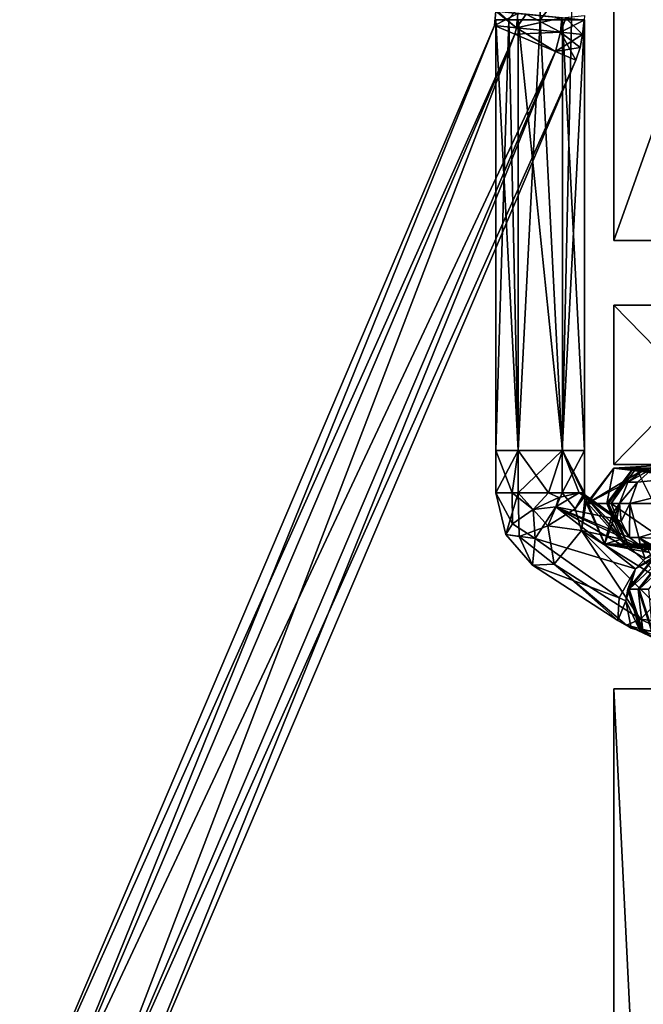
# Model space of a CAD drawing. Header units: millimetres. Extents: x -28.2 to 28.2, y -16.2 to 37.5.
# Tile 4 of 39: x -22.6 to -12, y 10.7 to 27.3. Entities that reach past the tile are written whole.
import ezdxf

# ---------------------------------------------------------------- set-up
doc = ezdxf.new("R2010")
doc.units = ezdxf.units.MM
doc.header["$LTSCALE"] = 65.185185
for name, color, linetype in [('11', 7, 'CONTINUOUS'), ('174', 7, 'CONTINUOUS'), ('175', 7, 'CONTINUOUS'), ('176', 7, 'CONTINUOUS'), ('177', 7, 'CONTINUOUS'), ('178', 7, 'CONTINUOUS'), ('179', 7, 'CONTINUOUS'), ('180', 7, 'CONTINUOUS'), ('19', 7, 'CONTINUOUS'), ('2', 7, 'CONTINUOUS'), ('3', 7, 'CONTINUOUS'), ('407', 7, 'CONTINUOUS'), ('408', 7, 'CONTINUOUS'), ('409', 7, 'CONTINUOUS'), ('410', 7, 'CONTINUOUS'), ('411', 7, 'CONTINUOUS'), ('412', 7, 'CONTINUOUS'), ('413', 7, 'CONTINUOUS'), ('414', 7, 'CONTINUOUS'), ('415', 7, 'CONTINUOUS'), ('416', 7, 'CONTINUOUS'), ('417', 7, 'CONTINUOUS'), ('418', 7, 'CONTINUOUS'), ('419', 7, 'CONTINUOUS'), ('513', 7, 'CONTINUOUS'), ('515', 7, 'CONTINUOUS'), ('516', 7, 'CONTINUOUS'), ('517', 7, 'CONTINUOUS'), ('518', 7, 'CONTINUOUS'), ('519', 7, 'CONTINUOUS'), ('520', 7, 'CONTINUOUS'), ('521', 7, 'CONTINUOUS'), ('522', 7, 'CONTINUOUS'), ('523', 7, 'CONTINUOUS'), ('524', 7, 'CONTINUOUS'), ('525', 7, 'CONTINUOUS'), ('526', 7, 'CONTINUOUS'), ('527', 7, 'CONTINUOUS'), ('530', 7, 'CONTINUOUS'), ('536', 7, 'CONTINUOUS'), ('537', 7, 'CONTINUOUS'), ('7', 7, 'CONTINUOUS'), ('76', 7, 'CONTINUOUS'), ('79', 7, 'CONTINUOUS'), ('9', 7, 'CONTINUOUS'), ('90', 7, 'CONTINUOUS'), ('92', 7, 'CONTINUOUS')]:
    doc.layers.add(name, color=color, linetype=linetype)

msp = doc.modelspace()

# ---------------------------------------------------------------- linework, layer by layer
at = {"layer": '11', "color": 7, "linetype": 'Continuous'}
for points in [[(-11.108, 22.5, 2.976), (-12.5, 22.5, 3.571), (-9.959, 22.5, 5.75), (-11.108, 22.5, 2.976)], [(-12.5, 22.5, 3.571), (-11.5, 22.5), (-11.108, 22.5, -2.976), (-12.5, 22.5, 3.571)], [(-11.5, 22.5), (-12.5, 22.5, 3.571), (-11.108, 22.5, 2.976), (-11.5, 22.5)], [(-12.5, 22.5, 3.571), (-9.866, 22.5, 8.465), (-9.959, 22.5, 5.75), (-12.5, 22.5, 3.571)], [(-9.866, 22.5, -8.465), (-12.5, 22.5, -3.571), (-8.132, 22.5, -8.132), (-9.866, 22.5, -8.465)], [(-12.5, 22.5, -3.571), (-12.5, 22.5, 3.571), (-11.108, 22.5, -2.976), (-12.5, 22.5, -3.571)], [(-9.959, 22.5, -5.75), (-12.5, 22.5, -3.571), (-11.108, 22.5, -2.976), (-9.959, 22.5, -5.75)], [(-8.132, 22.5, -8.132), (-12.5, 22.5, -3.571), (-9.959, 22.5, -5.75), (-8.132, 22.5, -8.132)]]:
    msp.add_3dface(points, dxfattribs=at)
at = {"layer": '174', "linetype": 'Continuous'}
for points in [[(-22.569, 8.348, -2.5), (-22.224, 8.201, -1.85), (-14.525, 27.243, -2.5), (-22.569, 8.348, -2.5)], [(-14.525, 27.243, -2.5), (-22.224, 8.201, -1.85), (-14.18, 27.096, -1.85), (-14.525, 27.243, -2.5)], [(-22.224, 8.201, -1.85), (-21.534, 7.907, -1.85), (-14.18, 27.096, -1.85), (-22.224, 8.201, -1.85)], [(-14.18, 27.096, -1.85), (-21.534, 7.907, -1.85), (-13.49, 26.802, -1.85), (-14.18, 27.096, -1.85)], [(-21.534, 7.907, -1.85), (-21.189, 7.761, -2.5), (-13.49, 26.802, -1.85), (-21.534, 7.907, -1.85)], [(-13.49, 26.802, -1.85), (-21.189, 7.761, -2.5), (-13.145, 26.655, -2.5), (-13.49, 26.802, -1.85)]]:
    msp.add_3dface(points, dxfattribs=at)
at = {"layer": '175', "linetype": 'Continuous'}
for points in [[(-22.569, 8.348, -2.5), (-14.525, 27.243, -2.5), (-14.18, 27.096, -3.15), (-22.569, 8.348, -2.5)], [(-22.224, 8.201, -3.15), (-22.569, 8.348, -2.5), (-14.18, 27.096, -3.15), (-22.224, 8.201, -3.15)], [(-13.49, 26.802, -3.15), (-22.224, 8.201, -3.15), (-14.18, 27.096, -3.15), (-13.49, 26.802, -3.15)], [(-21.534, 7.907, -3.15), (-22.224, 8.201, -3.15), (-13.49, 26.802, -3.15), (-21.534, 7.907, -3.15)], [(-13.145, 26.655, -2.5), (-21.534, 7.907, -3.15), (-13.49, 26.802, -3.15), (-13.145, 26.655, -2.5)], [(-21.189, 7.761, -2.5), (-21.534, 7.907, -3.15), (-13.145, 26.655, -2.5), (-21.189, 7.761, -2.5)]]:
    msp.add_3dface(points, dxfattribs=at)
at = {"layer": '176', "linetype": 'Continuous'}
for points in [[(-14.525, 27.243, -2.5), (-14.18, 27.096, -1.85), (-14.152, 27.205, -1.85), (-14.525, 27.243, -2.5)], [(-14.18, 27.096, -1.85), (-13.49, 26.802, -1.85), (-14.152, 27.205, -1.85), (-14.18, 27.096, -1.85)], [(-14.152, 27.205, -1.85), (-13.49, 26.802, -1.85), (-13.405, 27.13, -1.85), (-14.152, 27.205, -1.85)], [(-13.49, 26.802, -1.85), (-13.145, 26.655, -2.5), (-13.405, 27.13, -1.85), (-13.49, 26.802, -1.85)], [(-13.032, 27.092, -2.5), (-13.405, 27.13, -1.85), (-13.072, 26.87, -2.5), (-13.032, 27.092, -2.5)], [(-13.405, 27.13, -1.85), (-13.145, 26.655, -2.5), (-13.072, 26.87, -2.5), (-13.405, 27.13, -1.85)]]:
    msp.add_3dface(points, dxfattribs=at)
at = {"layer": '177', "linetype": 'Continuous'}
for points in [[(-14.18, 27.096, -3.15), (-14.525, 27.243, -2.5), (-14.152, 27.205, -3.15), (-14.18, 27.096, -3.15)], [(-13.405, 27.13, -3.15), (-14.18, 27.096, -3.15), (-14.152, 27.205, -3.15), (-13.405, 27.13, -3.15)], [(-13.49, 26.802, -3.15), (-14.18, 27.096, -3.15), (-13.405, 27.13, -3.15), (-13.49, 26.802, -3.15)], [(-13.032, 27.092, -2.5), (-13.49, 26.802, -3.15), (-13.405, 27.13, -3.15), (-13.032, 27.092, -2.5)], [(-13.49, 26.802, -3.15), (-13.032, 27.092, -2.5), (-13.072, 26.87, -2.5), (-13.49, 26.802, -3.15)], [(-13.145, 26.655, -2.5), (-13.49, 26.802, -3.15), (-13.072, 26.87, -2.5), (-13.145, 26.655, -2.5)]]:
    msp.add_3dface(points, dxfattribs=at)
at = {"layer": '178', "linetype": 'Continuous'}
for points in [[(-14.525, 27.243, -2.5), (-14.152, 27.205, -1.85), (-14.5, 27.486, -2.5), (-14.525, 27.243, -2.5)], [(-14.5, 27.486, -2.5), (-14.152, 27.205, -1.85), (-14.491, 27.485, -2.384), (-14.5, 27.486, -2.5)], [(-14.491, 27.485, -2.384), (-14.152, 27.205, -1.85), (-14.465, 27.482, -2.271), (-14.491, 27.485, -2.384)], [(-14.465, 27.482, -2.271), (-14.152, 27.205, -1.85), (-13.987, 27.434, -1.787), (-14.465, 27.482, -2.271)], [(-14.152, 27.205, -1.85), (-13.405, 27.13, -1.85), (-13.987, 27.434, -1.787), (-14.152, 27.205, -1.85)], [(-13.987, 27.434, -1.787), (-13.405, 27.13, -1.85), (-13.316, 27.366, -1.893), (-13.987, 27.434, -1.787)], [(-13.405, 27.13, -1.85), (-13.032, 27.092, -2.5), (-13.316, 27.366, -1.893), (-13.405, 27.13, -1.85)], [(-13.316, 27.366, -1.893), (-13.032, 27.092, -2.5), (-13.008, 27.335, -2.5), (-13.316, 27.366, -1.893)]]:
    msp.add_3dface(points, dxfattribs=at)
at = {"layer": '179', "linetype": 'Continuous'}
for points in [[(-14.525, 27.243, -2.5), (-14.5, 27.486, -2.5), (-14.127, 27.448, -3.15), (-14.525, 27.243, -2.5)], [(-14.152, 27.205, -3.15), (-14.525, 27.243, -2.5), (-14.127, 27.448, -3.15), (-14.152, 27.205, -3.15)], [(-13.381, 27.373, -3.15), (-14.152, 27.205, -3.15), (-14.127, 27.448, -3.15), (-13.381, 27.373, -3.15)], [(-13.405, 27.13, -3.15), (-14.152, 27.205, -3.15), (-13.381, 27.373, -3.15), (-13.405, 27.13, -3.15)], [(-13.008, 27.335, -2.5), (-13.405, 27.13, -3.15), (-13.381, 27.373, -3.15), (-13.008, 27.335, -2.5)], [(-13.032, 27.092, -2.5), (-13.405, 27.13, -3.15), (-13.008, 27.335, -2.5), (-13.032, 27.092, -2.5)]]:
    msp.add_3dface(points, dxfattribs=at)
at = {"layer": '180', "linetype": 'Continuous'}
msp.add_3dface([(-13.008, 27.335, -2.5), (-13.381, 27.373, -3.15), (-13.002, 27.412, -2.499), (-13.008, 27.335, -2.5)], dxfattribs=at)
at = {"layer": '19', "color": 7, "linetype": 'Continuous'}
for points in [[(-12.5, 22.5, -3.571), (-12.5, 19.8, -3.571), (-12.5, 22.5, 3.571), (-12.5, 22.5, -3.571)], [(-12.5, 19.8, -3.571), (-12.5, 19.8, 3.571), (-12.5, 22.5, 3.571), (-12.5, 19.8, -3.571)], [(-12.5, 16, -3.571), (-12.5, 3.75, -3.571), (-12.5, 16, 3.571), (-12.5, 16, -3.571)], [(-12.5, 3.75, -3.571), (-12.5, 3.75, 3.571), (-12.5, 16, 3.571), (-12.5, 3.75, -3.571)]]:
    msp.add_3dface(points, dxfattribs=at)
at = {"layer": '2', "color": 7, "linetype": 'Continuous'}
for points in [[(-12.5, 16, -3.571), (-9.866, 16, -8.465), (-12.5, 3.75, -3.571), (-12.5, 16, -3.571)], [(-9.866, 16, -8.465), (-11.713, 0, -5.64), (-12.5, 3.75, -3.571), (-9.866, 16, -8.465)]]:
    msp.add_3dface(points, dxfattribs=at)
at = {"layer": '3', "color": 7, "linetype": 'Continuous'}
for points in [[(-12.5, 22.5, -3.571), (-9.866, 22.5, -8.465), (-12.5, 19.8, -3.571), (-12.5, 22.5, -3.571)], [(-12.5, 19.8, -3.571), (-9.866, 22.5, -8.465), (-9.866, 19.8, -8.465), (-12.5, 19.8, -3.571)], [(-12.5, 22.5, 3.571), (-9.866, 19.8, 8.465), (-9.866, 22.5, 8.465), (-12.5, 22.5, 3.571)], [(-12.5, 19.8, 3.571), (-9.866, 19.8, 8.465), (-12.5, 22.5, 3.571), (-12.5, 19.8, 3.571)], [(-12.5, 16, 3.571), (-11.713, 0, 5.64), (-9.866, 16, 8.465), (-12.5, 16, 3.571)], [(-12.5, 3.75, 3.571), (-11.713, 0, 5.64), (-12.5, 16, 3.571), (-12.5, 3.75, 3.571)]]:
    msp.add_3dface(points, dxfattribs=at)
at = {"layer": '407', "linetype": 'Continuous'}
for points in [[(-12.125, 19.74, -3.184), (-11.823, 19.14, -5.373), (-12.549, 19.14, -3.335), (-12.125, 19.74, -3.184)], [(-11.424, 19.65, -2.934), (-11.399, 19.74, -5.222), (-12.125, 19.74, -3.184), (-11.424, 19.65, -2.934)], [(-11.399, 19.74, -5.222), (-11.823, 19.14, -5.373), (-12.125, 19.74, -3.184), (-11.399, 19.74, -5.222)]]:
    msp.add_3dface(points, dxfattribs=at)
at = {"layer": '408', "linetype": 'Continuous'}
for points in [[(-12.549, 19.14, -3.335), (-11.546, 18.45, -5.274), (-12.272, 18.45, -3.237), (-12.549, 19.14, -3.335)], [(-11.823, 19.14, -5.373), (-11.546, 18.45, -5.274), (-12.549, 19.14, -3.335), (-11.823, 19.14, -5.373)], [(-12.272, 18.45, -3.237), (-10.844, 18.36, -5.024), (-11.571, 18.36, -2.986), (-12.272, 18.45, -3.237)], [(-11.546, 18.45, -5.274), (-10.844, 18.36, -5.024), (-12.272, 18.45, -3.237), (-11.546, 18.45, -5.274)]]:
    msp.add_3dface(points, dxfattribs=at)
at = {"layer": '409', "linetype": 'Continuous'}
for points in [[(-12.621, 19.14, -3.055), (-12.176, 19.74, -2.985), (-12.592, 19.14, -3.197), (-12.621, 19.14, -3.055)], [(-12.176, 19.74, -2.985), (-12.549, 19.14, -3.335), (-12.592, 19.14, -3.197), (-12.176, 19.74, -2.985)], [(-12.125, 19.74, -3.184), (-12.549, 19.14, -3.335), (-12.176, 19.74, -2.985), (-12.125, 19.74, -3.184)], [(-11.44, 19.65, -2.871), (-12.125, 19.74, -3.184), (-12.176, 19.74, -2.985), (-11.44, 19.65, -2.871)], [(-11.424, 19.65, -2.934), (-12.125, 19.74, -3.184), (-11.44, 19.65, -2.871), (-11.424, 19.65, -2.934)]]:
    msp.add_3dface(points, dxfattribs=at)
at = {"layer": '410', "linetype": 'Continuous'}
for points in [[(-12.621, 19.14, -3.055), (-12.272, 18.45, -3.237), (-12.33, 18.45, -3.009), (-12.621, 19.14, -3.055)], [(-12.272, 18.45, -3.237), (-12.621, 19.14, -3.055), (-12.592, 19.14, -3.197), (-12.272, 18.45, -3.237)], [(-12.549, 19.14, -3.335), (-12.272, 18.45, -3.237), (-12.592, 19.14, -3.197), (-12.549, 19.14, -3.335)], [(-12.33, 18.45, -3.009), (-11.571, 18.36, -2.986), (-11.594, 18.36, -2.895), (-12.33, 18.45, -3.009)], [(-12.272, 18.45, -3.237), (-11.571, 18.36, -2.986), (-12.33, 18.45, -3.009), (-12.272, 18.45, -3.237)]]:
    msp.add_3dface(points, dxfattribs=at)
at = {"layer": '411', "linetype": 'Continuous'}
for points in [[(-12.501, 19.74, -0.903), (-12.621, 19.14, -3.055), (-12.945, 19.14, -0.973), (-12.501, 19.74, -0.903)], [(-12.176, 19.74, -2.985), (-12.621, 19.14, -3.055), (-12.501, 19.74, -0.903), (-12.176, 19.74, -2.985)], [(-11.765, 19.65, -0.788), (-12.176, 19.74, -2.985), (-12.501, 19.74, -0.903), (-11.765, 19.65, -0.788)], [(-11.44, 19.65, -2.871), (-12.176, 19.74, -2.985), (-11.765, 19.65, -0.788), (-11.44, 19.65, -2.871)]]:
    msp.add_3dface(points, dxfattribs=at)
at = {"layer": '412', "linetype": 'Continuous'}
for points in [[(-12.945, 19.14, -0.973), (-12.33, 18.45, -3.009), (-12.655, 18.45, -0.927), (-12.945, 19.14, -0.973)], [(-12.621, 19.14, -3.055), (-12.33, 18.45, -3.009), (-12.945, 19.14, -0.973), (-12.621, 19.14, -3.055)], [(-12.655, 18.45, -0.927), (-11.594, 18.36, -2.895), (-11.919, 18.36, -0.812), (-12.655, 18.45, -0.927)], [(-12.33, 18.45, -3.009), (-11.594, 18.36, -2.895), (-12.655, 18.45, -0.927), (-12.33, 18.45, -3.009)]]:
    msp.add_3dface(points, dxfattribs=at)
at = {"layer": '413', "linetype": 'Continuous'}
for points in [[(-12.505, 19.74, -0.596), (-12.945, 19.14, -0.973), (-12.964, 19.14, -0.756), (-12.505, 19.74, -0.596)], [(-12.952, 19.14, -0.539), (-12.505, 19.74, -0.596), (-12.964, 19.14, -0.756), (-12.952, 19.14, -0.539)], [(-12.501, 19.74, -0.903), (-12.945, 19.14, -0.973), (-12.505, 19.74, -0.596), (-12.501, 19.74, -0.903)], [(-11.766, 19.65, -0.69), (-12.501, 19.74, -0.903), (-12.505, 19.74, -0.596), (-11.766, 19.65, -0.69)], [(-11.765, 19.65, -0.788), (-12.501, 19.74, -0.903), (-11.766, 19.65, -0.69), (-11.765, 19.65, -0.788)]]:
    msp.add_3dface(points, dxfattribs=at)
at = {"layer": '414', "linetype": 'Continuous'}
for points in [[(-12.945, 19.14, -0.973), (-12.655, 18.45, -0.927), (-12.964, 19.14, -0.756), (-12.945, 19.14, -0.973)], [(-12.655, 18.45, -0.927), (-12.952, 19.14, -0.539), (-12.964, 19.14, -0.756), (-12.655, 18.45, -0.927)], [(-12.952, 19.14, -0.539), (-12.655, 18.45, -0.927), (-12.66, 18.45, -0.576), (-12.952, 19.14, -0.539)], [(-12.655, 18.45, -0.927), (-11.919, 18.36, -0.812), (-12.66, 18.45, -0.576), (-12.655, 18.45, -0.927)], [(-12.66, 18.45, -0.576), (-11.919, 18.36, -0.812), (-11.921, 18.36, -0.671), (-12.66, 18.45, -0.576)]]:
    msp.add_3dface(points, dxfattribs=at)
at = {"layer": '415', "linetype": 'Continuous'}
for points in [[(-11.96, 19.74, 3.676), (-12.952, 19.14, -0.539), (-12.263, 19.5, 3.714), (-11.96, 19.74, 3.676)], [(-12.505, 19.74, -0.596), (-12.952, 19.14, -0.539), (-11.96, 19.74, 3.676), (-12.505, 19.74, -0.596)], [(-11.579, 19.795, 3.627), (-12.505, 19.74, -0.596), (-11.96, 19.74, 3.676), (-11.579, 19.795, 3.627)], [(-11.222, 19.65, 3.582), (-12.505, 19.74, -0.596), (-11.579, 19.795, 3.627), (-11.222, 19.65, 3.582)], [(-11.766, 19.65, -0.69), (-12.505, 19.74, -0.596), (-11.222, 19.65, 3.582), (-11.766, 19.65, -0.69)], [(-12.263, 19.5, 3.714), (-12.952, 19.14, -0.539), (-12.407, 19.14, 3.733), (-12.263, 19.5, 3.714)]]:
    msp.add_3dface(points, dxfattribs=at)
at = {"layer": '416', "linetype": 'Continuous'}
for points in [[(-12.952, 19.14, -0.539), (-12.66, 18.45, -0.576), (-12.407, 19.14, 3.733), (-12.952, 19.14, -0.539)], [(-12.407, 19.14, 3.733), (-12.66, 18.45, -0.576), (-12.532, 18.96, 2.755), (-12.407, 19.14, 3.733)], [(-12.449, 18.876, 3.287), (-12.407, 19.14, 3.733), (-12.532, 18.96, 2.755), (-12.449, 18.876, 3.287)], [(-12.381, 18.835, 3.729), (-12.407, 19.14, 3.733), (-12.449, 18.876, 3.287), (-12.381, 18.835, 3.729)], [(-12.532, 18.96, 2.755), (-12.66, 18.45, -0.576), (-12.525, 18.793, 2.487), (-12.532, 18.96, 2.755)], [(-12.236, 18.565, 3.711), (-12.381, 18.835, 3.729), (-12.449, 18.876, 3.287), (-12.236, 18.565, 3.711)], [(-12.525, 18.793, 2.487), (-12.66, 18.45, -0.576), (-12.37, 18.538, 2.468), (-12.525, 18.793, 2.487)], [(-12.37, 18.538, 2.468), (-12.66, 18.45, -0.576), (-11.903, 18.31, 2.767), (-12.37, 18.538, 2.468)], [(-12.66, 18.45, -0.576), (-11.921, 18.36, -0.671), (-11.903, 18.31, 2.767), (-12.66, 18.45, -0.576)]]:
    msp.add_3dface(points, dxfattribs=at)
at = {"layer": '417', "linetype": 'Continuous'}
for points in [[(-11.96, 19.74, 3.676), (-12.263, 19.5, 3.714), (-11.834, 19.74, 4.064), (-11.96, 19.74, 3.676)], [(-11.834, 19.74, 4.064), (-12.263, 19.5, 3.714), (-12.102, 19.5, 4.211), (-11.834, 19.74, 4.064)], [(-12.263, 19.5, 3.714), (-12.407, 19.14, 3.733), (-12.102, 19.5, 4.211), (-12.263, 19.5, 3.714)], [(-12.102, 19.5, 4.211), (-12.407, 19.14, 3.733), (-12.229, 19.14, 4.281), (-12.102, 19.5, 4.211)], [(-12.407, 19.14, 3.733), (-12.381, 18.835, 3.729), (-12.229, 19.14, 4.281), (-12.407, 19.14, 3.733)], [(-12.381, 18.835, 3.729), (-12.236, 18.565, 3.711), (-12.229, 19.14, 4.281), (-12.381, 18.835, 3.729)], [(-12.229, 19.14, 4.281), (-12.236, 18.565, 3.711), (-12.077, 18.564, 4.198), (-12.229, 19.14, 4.281)], [(-12.077, 18.564, 4.198), (-12.236, 18.565, 3.711), (-12.052, 18.425, 3.838), (-12.077, 18.564, 4.198)], [(-11.81, 18.327, 3.891), (-12.077, 18.564, 4.198), (-12.052, 18.425, 3.838), (-11.81, 18.327, 3.891)], [(-11.671, 18.304, 3.914), (-12.077, 18.564, 4.198), (-11.81, 18.327, 3.891), (-11.671, 18.304, 3.914)], [(-11.603, 18.301, 3.937), (-12.077, 18.564, 4.198), (-11.671, 18.304, 3.914), (-11.603, 18.301, 3.937)]]:
    msp.add_3dface(points, dxfattribs=at)
at = {"layer": '418', "linetype": 'Continuous'}
for points in [[(-9.78, 19.74, 7.805), (-12.229, 19.14, 4.281), (-10.174, 19.14, 8.022), (-9.78, 19.74, 7.805)], [(-12.102, 19.5, 4.211), (-12.229, 19.14, 4.281), (-9.78, 19.74, 7.805), (-12.102, 19.5, 4.211)], [(-11.834, 19.74, 4.064), (-12.102, 19.5, 4.211), (-9.78, 19.74, 7.805), (-11.834, 19.74, 4.064)]]:
    msp.add_3dface(points, dxfattribs=at)
at = {"layer": '419', "linetype": 'Continuous'}
for points in [[(-12.229, 19.14, 4.281), (-12.077, 18.564, 4.198), (-10.174, 19.14, 8.022), (-12.229, 19.14, 4.281)], [(-10.174, 19.14, 8.022), (-12.077, 18.564, 4.198), (-9.916, 18.45, 7.88), (-10.174, 19.14, 8.022)], [(-12.077, 18.564, 4.198), (-11.603, 18.301, 3.937), (-9.916, 18.45, 7.88), (-12.077, 18.564, 4.198)]]:
    msp.add_3dface(points, dxfattribs=at)
at = {"layer": '513', "linetype": 'Continuous'}
for points in [[(-14.281, 27.346, 1.97), (-13.75, 28.032, 1.723), (-13.75, 27.338, 1.75), (-14.281, 27.346, 1.97)], [(-13.22, 27.346, 1.969), (-13.75, 27.338, 1.75), (-13.22, 28.041, 1.942), (-13.22, 27.346, 1.969)], [(-13.75, 27.338, 1.75), (-13.75, 28.032, 1.723), (-13.22, 28.041, 1.942), (-13.75, 27.338, 1.75)]]:
    msp.add_3dface(points, dxfattribs=at)
at = {"layer": '515', "linetype": 'Continuous'}
for points in [[(-14.5, 20.038, 2.501), (-14.5, 27.338, 2.501), (-14.281, 27.338, 1.97), (-14.5, 20.038, 2.501)], [(-14.126, 20.038, 1.851), (-14.5, 20.038, 2.501), (-14.281, 27.338, 1.97), (-14.126, 20.038, 1.851)], [(-13.75, 27.338, 1.75), (-14.126, 20.038, 1.851), (-14.281, 27.338, 1.97), (-13.75, 27.338, 1.75)], [(-13.376, 20.038, 1.85), (-14.126, 20.038, 1.851), (-13.75, 27.338, 1.75), (-13.376, 20.038, 1.85)], [(-13.22, 27.338, 1.969), (-13.376, 20.038, 1.85), (-13.75, 27.338, 1.75), (-13.22, 27.338, 1.969)], [(-13, 27.338, 2.499), (-13.376, 20.038, 1.85), (-13.22, 27.338, 1.969), (-13, 27.338, 2.499)], [(-13, 20.038, 2.499), (-13.376, 20.038, 1.85), (-13, 27.338, 2.499), (-13, 20.038, 2.499)]]:
    msp.add_3dface(points, dxfattribs=at)
at = {"layer": '516', "linetype": 'Continuous'}
for points in [[(-14.5, 27.338, 2.501), (-14.124, 20.038, 3.15), (-14.124, 27.338, 3.15), (-14.5, 27.338, 2.501)], [(-14.5, 27.338, 2.501), (-14.5, 20.038, 2.501), (-14.124, 20.038, 3.15), (-14.5, 27.338, 2.501)], [(-14.124, 20.038, 3.15), (-13.374, 20.038, 3.149), (-14.124, 27.338, 3.15), (-14.124, 20.038, 3.15)], [(-14.124, 27.338, 3.15), (-13.374, 20.038, 3.149), (-13.374, 27.338, 3.149), (-14.124, 27.338, 3.15)], [(-13.374, 20.038, 3.149), (-13, 20.038, 2.499), (-13.374, 27.338, 3.149), (-13.374, 20.038, 3.149)], [(-13, 20.038, 2.499), (-13, 27.338, 2.499), (-13.374, 27.338, 3.149), (-13, 20.038, 2.499)]]:
    msp.add_3dface(points, dxfattribs=at)
at = {"layer": '517', "linetype": 'Continuous'}
for points in [[(-14.5, 19.319, 2.501), (-14.126, 20.038, 1.851), (-14.126, 19.319, 1.851), (-14.5, 19.319, 2.501)], [(-14.5, 20.038, 2.501), (-14.126, 20.038, 1.851), (-14.5, 19.319, 2.501), (-14.5, 20.038, 2.501)], [(-14.126, 19.319, 1.851), (-13.376, 20.038, 1.85), (-13.376, 19.319, 1.85), (-14.126, 19.319, 1.851)], [(-14.126, 20.038, 1.851), (-13.376, 20.038, 1.85), (-14.126, 19.319, 1.851), (-14.126, 20.038, 1.851)], [(-13.376, 19.319, 1.85), (-13, 20.038, 2.499), (-13, 19.319, 2.499), (-13.376, 19.319, 1.85)], [(-13.376, 20.038, 1.85), (-13, 20.038, 2.499), (-13.376, 19.319, 1.85), (-13.376, 20.038, 1.85)]]:
    msp.add_3dface(points, dxfattribs=at)
at = {"layer": '518', "linetype": 'Continuous'}
for points in [[(-14.124, 20.038, 3.15), (-14.5, 20.038, 2.501), (-14.227, 19.319, 3.079), (-14.124, 20.038, 3.15)], [(-14.5, 20.038, 2.501), (-14.5, 19.319, 2.501), (-14.227, 19.319, 3.079), (-14.5, 20.038, 2.501)], [(-13.608, 19.319, 3.236), (-14.124, 20.038, 3.15), (-14.227, 19.319, 3.079), (-13.608, 19.319, 3.236)], [(-13.374, 20.038, 3.149), (-14.124, 20.038, 3.15), (-13.608, 19.319, 3.236), (-13.374, 20.038, 3.149)], [(-13.092, 19.319, 2.86), (-13.374, 20.038, 3.149), (-13.608, 19.319, 3.236), (-13.092, 19.319, 2.86)], [(-13.023, 19.319, 2.685), (-13.374, 20.038, 3.149), (-13.092, 19.319, 2.86), (-13.023, 19.319, 2.685)], [(-13, 19.319, 2.499), (-13.374, 20.038, 3.149), (-13.023, 19.319, 2.685), (-13, 19.319, 2.499)], [(-13, 20.038, 2.499), (-13.374, 20.038, 3.149), (-13, 19.319, 2.499), (-13, 20.038, 2.499)]]:
    msp.add_3dface(points, dxfattribs=at)
at = {"layer": '519', "linetype": 'Continuous'}
for points in [[(-14.5, 19.319, 2.501), (-14.126, 19.319, 1.851), (-14.333, 18.612, 2.593), (-14.5, 19.319, 2.501)], [(-14.333, 18.612, 2.593), (-14.126, 19.319, 1.851), (-14.107, 18.581, 2.066), (-14.333, 18.612, 2.593)], [(-14.107, 18.581, 2.066), (-14.126, 19.319, 1.851), (-13.62, 18.761, 1.822), (-14.107, 18.581, 2.066)], [(-14.126, 19.319, 1.851), (-13.376, 19.319, 1.85), (-13.62, 18.761, 1.822), (-14.126, 19.319, 1.851)], [(-13.62, 18.761, 1.822), (-13.376, 19.319, 1.85), (-13.156, 19.047, 2.004), (-13.62, 18.761, 1.822)], [(-13.376, 19.319, 1.85), (-13, 19.319, 2.499), (-13.156, 19.047, 2.004), (-13.376, 19.319, 1.85)], [(-13.156, 19.047, 2.004), (-13, 19.319, 2.499), (-12.989, 19.272, 2.505), (-13.156, 19.047, 2.004)], [(-13.156, 19.047, 2.004), (-12.989, 19.272, 2.505), (-13.051, 18.681, 2.028), (-13.156, 19.047, 2.004)], [(-13.051, 18.681, 2.028), (-12.989, 19.272, 2.505), (-12.959, 19.238, 2.521), (-13.051, 18.681, 2.028)], [(-13.62, 18.761, 1.822), (-13.156, 19.047, 2.004), (-13.051, 18.681, 2.028), (-13.62, 18.761, 1.822)], [(-14.107, 18.581, 2.066), (-13.62, 18.761, 1.822), (-13.511, 18.111, 2.188), (-14.107, 18.581, 2.066)], [(-13.511, 18.111, 2.188), (-13.62, 18.761, 1.822), (-13.051, 18.681, 2.028), (-13.511, 18.111, 2.188)], [(-14.333, 18.612, 2.593), (-14.107, 18.581, 2.066), (-13.878, 18.097, 2.842), (-14.333, 18.612, 2.593)], [(-13.878, 18.097, 2.842), (-14.107, 18.581, 2.066), (-13.511, 18.111, 2.188), (-13.878, 18.097, 2.842)]]:
    msp.add_3dface(points, dxfattribs=at)
at = {"layer": '520', "linetype": 'Continuous'}
for points in [[(-12.37, 18.538, 2.468), (-13.051, 18.681, 2.028), (-12.959, 19.238, 2.521), (-12.37, 18.538, 2.468)], [(-12.525, 18.793, 2.487), (-12.37, 18.538, 2.468), (-12.959, 19.238, 2.521), (-12.525, 18.793, 2.487)], [(-12.532, 18.96, 2.755), (-12.525, 18.793, 2.487), (-12.959, 19.238, 2.521), (-12.532, 18.96, 2.755)], [(-13.511, 18.111, 2.188), (-13.051, 18.681, 2.028), (-12.052, 17.178, 2.967), (-13.511, 18.111, 2.188)], [(-13.051, 18.681, 2.028), (-12.37, 18.538, 2.468), (-11.589, 17.775, 2.831), (-13.051, 18.681, 2.028)], [(-11.795, 17.436, 2.805), (-13.051, 18.681, 2.028), (-11.589, 17.775, 2.831), (-11.795, 17.436, 2.805)], [(-12.052, 17.178, 2.967), (-13.051, 18.681, 2.028), (-11.795, 17.436, 2.805), (-12.052, 17.178, 2.967)], [(-12.37, 18.538, 2.468), (-11.903, 18.31, 2.767), (-11.589, 17.775, 2.831), (-12.37, 18.538, 2.468)], [(-13.878, 18.097, 2.842), (-13.511, 18.111, 2.188), (-12.432, 17.155, 3.634), (-13.878, 18.097, 2.842)], [(-12.286, 17.075, 3.272), (-13.511, 18.111, 2.188), (-12.052, 17.178, 2.967), (-12.286, 17.075, 3.272)], [(-12.432, 17.155, 3.634), (-13.511, 18.111, 2.188), (-12.286, 17.075, 3.272), (-12.432, 17.155, 3.634)]]:
    msp.add_3dface(points, dxfattribs=at)
at = {"layer": '521', "linetype": 'Continuous'}
for points in [[(-12.449, 18.876, 3.287), (-13.092, 19.319, 2.86), (-13.488, 19.083, 3.302), (-12.449, 18.876, 3.287)], [(-13.092, 19.319, 2.86), (-12.532, 18.96, 2.755), (-13.013, 19.298, 2.691), (-13.092, 19.319, 2.86)], [(-12.449, 18.876, 3.287), (-12.532, 18.96, 2.755), (-13.092, 19.319, 2.86), (-12.449, 18.876, 3.287)], [(-12.532, 18.96, 2.755), (-12.959, 19.238, 2.521), (-13.013, 19.298, 2.691), (-12.532, 18.96, 2.755)], [(-13.833, 18.546, 3.294), (-12.138, 18.031, 4.138), (-13.488, 19.083, 3.302), (-13.833, 18.546, 3.294)], [(-11.974, 18.207, 4.048), (-12.052, 18.425, 3.838), (-13.488, 19.083, 3.302), (-11.974, 18.207, 4.048)], [(-12.052, 18.425, 3.838), (-12.236, 18.565, 3.711), (-13.488, 19.083, 3.302), (-12.052, 18.425, 3.838)], [(-12.138, 18.031, 4.138), (-11.974, 18.207, 4.048), (-13.488, 19.083, 3.302), (-12.138, 18.031, 4.138)], [(-12.236, 18.565, 3.711), (-12.449, 18.876, 3.287), (-13.488, 19.083, 3.302), (-12.236, 18.565, 3.711)], [(-13.878, 18.097, 2.842), (-12.411, 17.54, 4.053), (-13.833, 18.546, 3.294), (-13.878, 18.097, 2.842)], [(-12.411, 17.54, 4.053), (-12.138, 18.031, 4.138), (-13.833, 18.546, 3.294), (-12.411, 17.54, 4.053)], [(-11.81, 18.327, 3.891), (-12.052, 18.425, 3.838), (-11.974, 18.207, 4.048), (-11.81, 18.327, 3.891)], [(-13.878, 18.097, 2.842), (-12.432, 17.155, 3.634), (-12.411, 17.54, 4.053), (-13.878, 18.097, 2.842)]]:
    msp.add_3dface(points, dxfattribs=at)
at = {"layer": '522', "linetype": 'Continuous'}
for points in [[(-11.974, 18.207, 4.048), (-12.138, 18.031, 4.138), (-11.649, 18.298, 3.977), (-11.974, 18.207, 4.048)], [(-12.052, 17.178, 2.967), (-11.795, 17.436, 2.805), (-11.052, 17.06, 3.78), (-12.052, 17.178, 2.967)], [(-12.432, 17.155, 3.634), (-12.286, 17.075, 3.272), (-12.207, 17.027, 3.828), (-12.432, 17.155, 3.634)], [(-12.286, 17.075, 3.272), (-12.052, 17.178, 2.967), (-11.357, 16.842, 3.88), (-12.286, 17.075, 3.272)], [(-12.056, 16.982, 4.111), (-12.286, 17.075, 3.272), (-11.724, 16.813, 4.002), (-12.056, 16.982, 4.111)], [(-12.286, 17.075, 3.272), (-12.056, 16.982, 4.111), (-12.207, 17.027, 3.828), (-12.286, 17.075, 3.272)], [(-11.724, 16.813, 4.002), (-12.286, 17.075, 3.272), (-11.357, 16.842, 3.88), (-11.724, 16.813, 4.002)], [(-11.357, 16.842, 3.88), (-12.052, 17.178, 2.967), (-11.052, 17.06, 3.78), (-11.357, 16.842, 3.88)]]:
    msp.add_3dface(points, dxfattribs=at)
at = {"layer": '523', "linetype": 'Continuous'}
for points in [[(-12.056, 16.982, 4.111), (-11.724, 16.813, 4.002), (-12.028, 16.982, 4.198), (-12.056, 16.982, 4.111)], [(-12.028, 16.982, 4.198), (-11.724, 16.813, 4.002), (-11.528, 16.801, 4.033), (-12.028, 16.982, 4.198)]]:
    msp.add_3dface(points, dxfattribs=at)
at = {"layer": '524', "linetype": 'Continuous'}
for points in [[(-11.798, 18.258, 4.122), (-12.138, 18.031, 4.138), (-12.263, 17.69, 4.275), (-11.798, 18.258, 4.122)], [(-11.649, 18.298, 3.977), (-12.138, 18.031, 4.138), (-11.798, 18.258, 4.122), (-11.649, 18.298, 3.977)], [(-12.263, 17.69, 4.275), (-12.138, 18.031, 4.138), (-12.301, 17.489, 4.192), (-12.263, 17.69, 4.275)], [(-12.056, 16.982, 4.111), (-12.263, 17.69, 4.275), (-12.301, 17.489, 4.192), (-12.056, 16.982, 4.111)], [(-12.056, 16.982, 4.111), (-12.028, 16.982, 4.198), (-12.263, 17.69, 4.275), (-12.056, 16.982, 4.111)]]:
    msp.add_3dface(points, dxfattribs=at)
at = {"layer": '525', "linetype": 'Continuous'}
for points in [[(-11.798, 18.258, 4.122), (-12.263, 17.69, 4.275), (-11.785, 18.258, 4.157), (-11.798, 18.258, 4.122)], [(-11.785, 18.258, 4.157), (-12.263, 17.69, 4.275), (-12.244, 17.69, 4.328), (-11.785, 18.258, 4.157)], [(-12.263, 17.69, 4.275), (-12.028, 16.982, 4.198), (-12.244, 17.69, 4.328), (-12.263, 17.69, 4.275)], [(-12.012, 16.982, 4.242), (-12.244, 17.69, 4.328), (-12.02, 16.982, 4.22), (-12.012, 16.982, 4.242)], [(-12.244, 17.69, 4.328), (-12.028, 16.982, 4.198), (-12.02, 16.982, 4.22), (-12.244, 17.69, 4.328)]]:
    msp.add_3dface(points, dxfattribs=at)
at = {"layer": '526', "linetype": 'Continuous'}
msp.add_3dface([(-11.862, 16.982, 4.646), (-12.012, 16.982, 4.242), (-11.519, 16.801, 4.058), (-11.862, 16.982, 4.646)], dxfattribs=at)
at = {"layer": '527', "linetype": 'Continuous'}
for points in [[(-11.635, 18.258, 4.562), (-12.244, 17.69, 4.328), (-12.093, 17.69, 4.733), (-11.635, 18.258, 4.562)], [(-11.785, 18.258, 4.157), (-12.244, 17.69, 4.328), (-11.635, 18.258, 4.562), (-11.785, 18.258, 4.157)], [(-12.244, 17.69, 4.328), (-12.012, 16.982, 4.242), (-12.093, 17.69, 4.733), (-12.244, 17.69, 4.328)], [(-12.012, 16.982, 4.242), (-11.862, 16.982, 4.646), (-12.093, 17.69, 4.733), (-12.012, 16.982, 4.242)]]:
    msp.add_3dface(points, dxfattribs=at)
at = {"layer": '530', "linetype": 'Continuous'}
for points in [[(-11.907, 17.69, 5.183), (-11.455, 18.258, 4.995), (-12.073, 17.69, 4.785), (-11.907, 17.69, 5.183)], [(-12.073, 17.69, 4.785), (-11.455, 18.258, 4.995), (-11.621, 18.258, 4.597), (-12.073, 17.69, 4.785)], [(-11.845, 16.982, 4.69), (-11.907, 17.69, 5.183), (-12.073, 17.69, 4.785), (-11.845, 16.982, 4.69)]]:
    msp.add_3dface(points, dxfattribs=at)
at = {"layer": '536', "linetype": 'Continuous'}
for points in [[(-14.227, 19.319, 3.079), (-14.5, 19.319, 2.501), (-14.218, 18.793, 3.029), (-14.227, 19.319, 3.079)], [(-14.5, 19.319, 2.501), (-14.333, 18.612, 2.593), (-14.218, 18.793, 3.029), (-14.5, 19.319, 2.501)], [(-13.608, 19.319, 3.236), (-14.227, 19.319, 3.079), (-13.869, 19.036, 3.263), (-13.608, 19.319, 3.236)], [(-13.869, 19.036, 3.263), (-14.227, 19.319, 3.079), (-14.218, 18.793, 3.029), (-13.869, 19.036, 3.263)], [(-13.432, 19.24, 3.198), (-13.608, 19.319, 3.236), (-13.869, 19.036, 3.263), (-13.432, 19.24, 3.198)], [(-13.488, 19.083, 3.302), (-13.432, 19.24, 3.198), (-13.869, 19.036, 3.263), (-13.488, 19.083, 3.302)], [(-13.092, 19.319, 2.86), (-13.608, 19.319, 3.236), (-13.432, 19.24, 3.198), (-13.092, 19.319, 2.86)], [(-13.488, 19.083, 3.302), (-13.092, 19.319, 2.86), (-13.432, 19.24, 3.198), (-13.488, 19.083, 3.302)], [(-13.833, 18.546, 3.294), (-13.869, 19.036, 3.263), (-14.218, 18.793, 3.029), (-13.833, 18.546, 3.294)], [(-13.833, 18.546, 3.294), (-13.488, 19.083, 3.302), (-13.869, 19.036, 3.263), (-13.833, 18.546, 3.294)], [(-14.333, 18.612, 2.593), (-13.833, 18.546, 3.294), (-14.218, 18.793, 3.029), (-14.333, 18.612, 2.593)], [(-14.333, 18.612, 2.593), (-13.878, 18.097, 2.842), (-13.833, 18.546, 3.294), (-14.333, 18.612, 2.593)]]:
    msp.add_3dface(points, dxfattribs=at)
at = {"layer": '537', "linetype": 'Continuous'}
for points in [[(-12.138, 18.031, 4.138), (-12.411, 17.54, 4.053), (-12.301, 17.489, 4.192), (-12.138, 18.031, 4.138)], [(-12.411, 17.54, 4.053), (-12.432, 17.155, 3.634), (-12.301, 17.489, 4.192), (-12.411, 17.54, 4.053)], [(-12.432, 17.155, 3.634), (-12.207, 17.027, 3.828), (-12.301, 17.489, 4.192), (-12.432, 17.155, 3.634)], [(-12.207, 17.027, 3.828), (-12.056, 16.982, 4.111), (-12.301, 17.489, 4.192), (-12.207, 17.027, 3.828)]]:
    msp.add_3dface(points, dxfattribs=at)
at = {"layer": '7', "color": 7, "linetype": 'Continuous'}
for points in [[(-9.866, 19.8, 8.465), (-12.5, 19.8, 3.571), (-8.132, 19.8, 8.132), (-9.866, 19.8, 8.465)], [(-8.132, 19.8, 8.132), (-12.5, 19.8, 3.571), (-9.959, 19.8, 5.75), (-8.132, 19.8, 8.132)], [(-9.959, 19.8, 5.75), (-12.5, 19.8, 3.571), (-11.108, 19.8, 2.976), (-9.959, 19.8, 5.75)], [(-11.108, 19.8, -2.976), (-12.5, 19.8, -3.571), (-9.959, 19.8, -5.75), (-11.108, 19.8, -2.976)], [(-11.5, 19.8), (-12.5, 19.8, -3.571), (-11.108, 19.8, -2.976), (-11.5, 19.8)], [(-11.108, 19.8, 2.976), (-12.5, 19.8, -3.571), (-11.5, 19.8), (-11.108, 19.8, 2.976)], [(-12.5, 19.8, 3.571), (-12.5, 19.8, -3.571), (-11.108, 19.8, 2.976), (-12.5, 19.8, 3.571)], [(-12.5, 19.8, -3.571), (-9.866, 19.8, -8.465), (-9.959, 19.8, -5.75), (-12.5, 19.8, -3.571)]]:
    msp.add_3dface(points, dxfattribs=at)
at = {"layer": '76', "color": 7, "linetype": 'Continuous'}
for points in [[(-9.866, 23.6, 8.465), (-12.5, 31, 3.571), (-12.5, 23.6, 3.571), (-9.866, 23.6, 8.465)], [(-9.866, 31, 8.465), (-12.5, 31, 3.571), (-9.866, 23.6, 8.465), (-9.866, 31, 8.465)]]:
    msp.add_3dface(points, dxfattribs=at)
at = {"layer": '79', "color": 7, "linetype": 'Continuous'}
for points in [[(-12.5, 23.6, -3.571), (-9.866, 31, -8.465), (-9.866, 23.6, -8.465), (-12.5, 23.6, -3.571)], [(-12.5, 31, -3.571), (-9.866, 31, -8.465), (-12.5, 23.6, -3.571), (-12.5, 31, -3.571)]]:
    msp.add_3dface(points, dxfattribs=at)
at = {"layer": '9', "color": 7, "linetype": 'Continuous'}
for points in [[(-9.959, 16, -5.75), (-12.5, 16, -3.571), (-11.108, 16, -2.976), (-9.959, 16, -5.75)], [(-8.132, 16, -8.132), (-12.5, 16, -3.571), (-9.959, 16, -5.75), (-8.132, 16, -8.132)], [(-9.866, 16, -8.465), (-12.5, 16, -3.571), (-8.132, 16, -8.132), (-9.866, 16, -8.465)], [(-12.5, 16, -3.571), (-12.5, 16, 3.571), (-11.108, 16, -2.976), (-12.5, 16, -3.571)], [(-12.5, 16, 3.571), (-11.5, 16), (-11.108, 16, -2.976), (-12.5, 16, 3.571)], [(-12.5, 16, 3.571), (-11.108, 16, 2.976), (-11.5, 16), (-12.5, 16, 3.571)], [(-12.5, 16, 3.571), (-9.959, 16, 5.75), (-11.108, 16, 2.976), (-12.5, 16, 3.571)], [(-12.5, 16, 3.571), (-9.866, 16, 8.465), (-9.959, 16, 5.75), (-12.5, 16, 3.571)]]:
    msp.add_3dface(points, dxfattribs=at)
at = {"layer": '90', "color": 7, "linetype": 'Continuous'}
for points in [[(-12.5, 23.6, 3.571), (-12.5, 31, 3.571), (-12.5, 23.6, -3.571), (-12.5, 23.6, 3.571)], [(-12.5, 31, 3.571), (-12.5, 31, -3.571), (-12.5, 23.6, -3.571), (-12.5, 31, 3.571)]]:
    msp.add_3dface(points, dxfattribs=at)
at = {"layer": '92', "color": 7, "linetype": 'Continuous'}
for points in [[(-12, 23.6), (-12.5, 23.6, -3.571), (-10.812, 23.6, -5.207), (-12, 23.6)], [(-12.5, 23.6, -3.571), (-9.866, 23.6, -8.465), (-10.812, 23.6, -5.207), (-12.5, 23.6, -3.571)], [(-12.5, 23.6, 3.571), (-12.5, 23.6, -3.571), (-12, 23.6), (-12.5, 23.6, 3.571)], [(-10.812, 23.6, 5.207), (-12.5, 23.6, 3.571), (-12, 23.6), (-10.812, 23.6, 5.207)], [(-9.866, 23.6, 8.465), (-12.5, 23.6, 3.571), (-10.812, 23.6, 5.207), (-9.866, 23.6, 8.465)]]:
    msp.add_3dface(points, dxfattribs=at)

doc.saveas('drawing.dxf')
